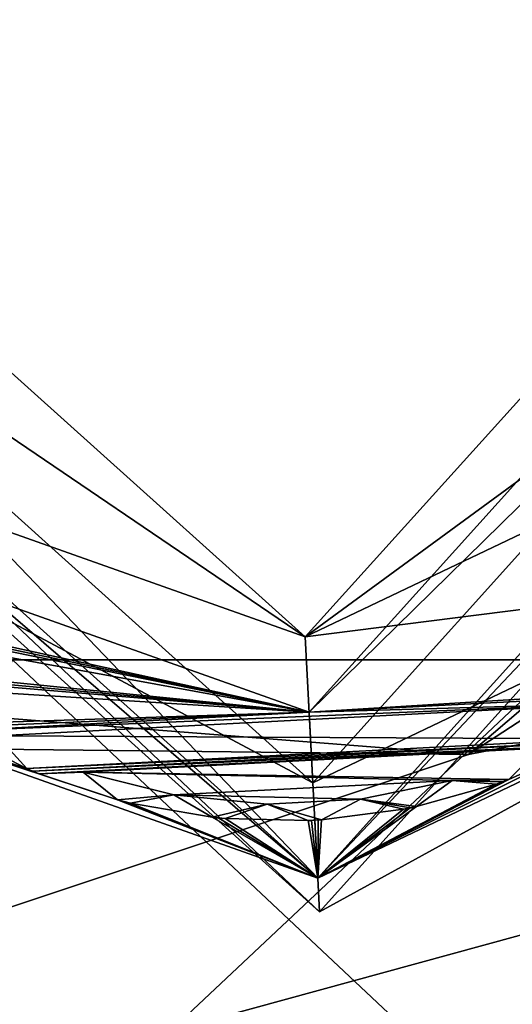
# Model space of a CAD drawing. Header units: inches. Extents: x -11.1 to 11.1, y -2.2 to 7.8.
# Tile 138 of 146: x -8.748 to -8.58, y 6.597 to 6.932. Entities that reach past the tile are written whole.
import ezdxf

# ---------------------------------------------------------------- set-up
doc = ezdxf.new("R2010")
doc.units = ezdxf.units.IN
doc.header["$LTSCALE"] = 101.851852
doc.header["$MEASUREMENT"] = 0
for name, color, linetype in [('19335', 7, 'CONTINUOUS'), ('19337', 7, 'CONTINUOUS'), ('19344', 7, 'CONTINUOUS'), ('19400', 7, 'CONTINUOUS'), ('19403', 7, 'CONTINUOUS'), ('19421', 7, 'CONTINUOUS'), ('29467', 7, 'CONTINUOUS'), ('29473', 7, 'CONTINUOUS'), ('29483', 7, 'CONTINUOUS'), ('29484', 7, 'CONTINUOUS'), ('29491', 7, 'CONTINUOUS'), ('29493', 7, 'CONTINUOUS'), ('29498', 7, 'CONTINUOUS'), ('29507', 7, 'CONTINUOUS'), ('29513', 7, 'CONTINUOUS'), ('29517', 7, 'CONTINUOUS'), ('29524', 7, 'CONTINUOUS'), ('29526', 7, 'CONTINUOUS'), ('29529', 7, 'CONTINUOUS'), ('29532', 7, 'CONTINUOUS'), ('29536', 7, 'CONTINUOUS'), ('29542', 7, 'CONTINUOUS'), ('29543', 7, 'CONTINUOUS'), ('29549', 7, 'CONTINUOUS'), ('29553', 7, 'CONTINUOUS'), ('29556', 7, 'CONTINUOUS'), ('29557', 7, 'CONTINUOUS'), ('29562', 7, 'CONTINUOUS'), ('29563', 7, 'CONTINUOUS'), ('29565', 7, 'CONTINUOUS'), ('29566', 7, 'CONTINUOUS'), ('29568', 7, 'CONTINUOUS'), ('29569', 7, 'CONTINUOUS'), ('29572', 7, 'CONTINUOUS'), ('29573', 7, 'CONTINUOUS'), ('29579', 7, 'CONTINUOUS'), ('29584', 7, 'CONTINUOUS'), ('29591', 7, 'CONTINUOUS'), ('29605', 7, 'CONTINUOUS'), ('29607', 7, 'CONTINUOUS'), ('29608', 7, 'CONTINUOUS')]:
    doc.layers.add(name, color=color, linetype=linetype)

msp = doc.modelspace()

# ---------------------------------------------------------------- linework, layer by layer
at = {"layer": '19335', "linetype": 'Continuous'}
for points in [[(-8.7503, 6.71441, 8.57625), (-8.5623, 6.71441, 8.57625), (-8.8933, 6.40333, 8.57625), (-8.7503, 6.71441, 8.57625)], [(-8.8933, 6.40333, 8.57625), (-8.5623, 6.71441, 8.57625), (-8.4193, 6.40333, 8.57625), (-8.8933, 6.40333, 8.57625)]]:
    msp.add_3dface(points, dxfattribs=at)
at = {"layer": '19337', "linetype": 'Continuous'}
for points in [[(-8.8933, 6.40333, 8.76425), (-8.4193, 6.40333, 8.76425), (-8.7503, 6.71441, 8.76425), (-8.8933, 6.40333, 8.76425)], [(-8.7503, 6.71441, 8.76425), (-8.4193, 6.40333, 8.76425), (-8.5623, 6.71441, 8.76425), (-8.7503, 6.71441, 8.76425)]]:
    msp.add_3dface(points, dxfattribs=at)
at = {"layer": '19344', "linetype": 'Continuous'}
for points in [[(-8.5623, 6.71441, 8.57625), (-8.7503, 6.71441, 8.57625), (-8.5623, 6.71441, 8.76425), (-8.5623, 6.71441, 8.57625)], [(-8.7503, 6.71441, 8.57625), (-8.7503, 6.71441, 8.76425), (-8.5623, 6.71441, 8.76425), (-8.7503, 6.71441, 8.57625)]]:
    msp.add_3dface(points, dxfattribs=at)
at = {"layer": '19400', "linetype": 'Continuous'}
for points in [[(-10.03306, 6.07514, 8.76425), (-9.70807, 6.31128, 8.76425), (-7.7431, 6.8491, 8.76425), (-10.03306, 6.07514, 8.76425)], [(-8.14349, 5.6877, 8.76425), (-10.03306, 6.07514, 8.76425), (-7.7431, 6.8491, 8.76425), (-8.14349, 5.6877, 8.76425)], [(-7.7431, 6.8491, 8.76425), (-9.70807, 6.31128, 8.76425), (-8.59518, 6.68218, 8.76425), (-7.7431, 6.8491, 8.76425)], [(-8.47516, 6.7847, 8.76425), (-7.7431, 6.8491, 8.76425), (-8.59518, 6.68218, 8.76425), (-8.47516, 6.7847, 8.76425)], [(-9.70807, 6.31128, 8.76425), (-9.58392, 6.69333, 8.76425), (-8.59518, 6.68218, 8.76425), (-9.70807, 6.31128, 8.76425)], [(-8.59518, 6.68218, 8.76425), (-9.58392, 6.69333, 8.76425), (-8.75255, 6.69457, 8.76425), (-8.59518, 6.68218, 8.76425)]]:
    msp.add_3dface(points, dxfattribs=at)
at = {"layer": '19403', "linetype": 'Continuous'}
for points in [[(-7.7431, 6.8491, 8.95225), (-7.82241, 7.18523, 8.95225), (-8.59518, 6.68218, 8.95225), (-7.7431, 6.8491, 8.95225)], [(-7.82241, 7.18523, 8.95225), (-8.47516, 6.7847, 8.95225), (-8.59518, 6.68218, 8.95225), (-7.82241, 7.18523, 8.95225)], [(-9.58392, 6.93433, 8.95225), (-9.58392, 6.69333, 8.95225), (-8.72265, 7.07449, 8.95225), (-9.58392, 6.93433, 8.95225)], [(-9.58392, 6.69333, 8.95225), (-8.84268, 6.97196, 8.95225), (-8.72265, 7.07449, 8.95225), (-9.58392, 6.69333, 8.95225)], [(-9.70807, 6.31128, 8.95225), (-10.03306, 6.07514, 8.95225), (-7.7431, 6.8491, 8.95225), (-9.70807, 6.31128, 8.95225)], [(-7.7431, 6.8491, 8.95225), (-10.03306, 6.07514, 8.95225), (-8.14349, 5.6877, 8.95225), (-7.7431, 6.8491, 8.95225)], [(-9.70807, 6.31128, 8.95225), (-7.7431, 6.8491, 8.95225), (-8.59518, 6.68218, 8.95225), (-9.70807, 6.31128, 8.95225)], [(-9.70807, 6.31128, 8.95225), (-8.59518, 6.68218, 8.95225), (-8.75255, 6.69457, 8.95225), (-9.70807, 6.31128, 8.95225)]]:
    msp.add_3dface(points, dxfattribs=at)
at = {"layer": '19421', "linetype": 'Continuous'}
for points in [[(-8.47516, 6.7847, 8.76425), (-8.59518, 6.68218, 8.76425), (-8.47516, 6.7847, 8.95225), (-8.47516, 6.7847, 8.76425)], [(-8.47516, 6.7847, 8.95225), (-8.59518, 6.68218, 8.76425), (-8.59518, 6.68218, 8.95225), (-8.47516, 6.7847, 8.95225)], [(-8.59518, 6.68218, 8.76425), (-8.75255, 6.69457, 8.76425), (-8.59518, 6.68218, 8.95225), (-8.59518, 6.68218, 8.76425)], [(-8.59518, 6.68218, 8.95225), (-8.75255, 6.69457, 8.76425), (-8.75255, 6.69457, 8.95225), (-8.59518, 6.68218, 8.95225)]]:
    msp.add_3dface(points, dxfattribs=at)
at = {"layer": '29467', "color": 9, "linetype": 'Continuous', "true_color": 0xc6c1bc}
for points in [[(-8.672, 7.12799, 9.17075), (-8.90857, 6.86525, 9.17075), (-8.6714, 7.1165, 9.18225), (-8.672, 7.12799, 9.17075)], [(-8.6714, 7.1165, 9.18225), (-8.90857, 6.86525, 9.17075), (-8.89709, 6.86586, 9.18225), (-8.6714, 7.1165, 9.18225)], [(-8.90857, 6.86525, 9.17075), (-8.64584, 6.62867, 9.17075), (-8.89709, 6.86586, 9.18225), (-8.90857, 6.86525, 9.17075)], [(-8.89709, 6.86586, 9.18225), (-8.64584, 6.62867, 9.17075), (-8.64644, 6.64016, 9.18225), (-8.89709, 6.86586, 9.18225)]]:
    msp.add_3dface(points, dxfattribs=at)
at = {"layer": '29473', "color": 9, "linetype": 'Continuous', "true_color": 0xc6c1bc}
for points in [[(-8.64522, 6.66001, 8.91625), (-8.63191, 6.66704, 8.91625), (-8.63191, 6.66704, 8.95225), (-8.64522, 6.66001, 8.91625)], [(-8.64522, 6.66001, 8.91625), (-8.63191, 6.66704, 8.95225), (-8.64522, 6.66001, 8.95225), (-8.64522, 6.66001, 8.91625)]]:
    msp.add_3dface(points, dxfattribs=at)
at = {"layer": '29483', "color": 9, "linetype": 'Continuous', "true_color": 0xc6c1bc}
for points in [[(-8.66969, 7.08405, 8.85025), (-8.81213, 7.01603, 8.83225), (-8.86463, 6.86755, 8.85025), (-8.66969, 7.08405, 8.85025)], [(-8.86463, 6.86748, 8.83225), (-8.64814, 6.67261, 8.83225), (-8.86463, 6.86755, 8.85025), (-8.86463, 6.86748, 8.83225)], [(-8.86463, 6.86755, 8.85025), (-8.64814, 6.67261, 8.83225), (-8.64814, 6.67261, 8.85025), (-8.86463, 6.86755, 8.85025)]]:
    msp.add_3dface(points, dxfattribs=at)
at = {"layer": '29484', "color": 9, "linetype": 'Continuous', "true_color": 0xc6c1bc}
for points in [[(-8.66709, 7.03437, 9.18225), (-8.81497, 6.87054, 9.18225), (-8.66709, 7.03437, 8.83225), (-8.66709, 7.03437, 9.18225)], [(-8.66709, 7.03437, 8.83225), (-8.81497, 6.87054, 9.18225), (-8.77505, 6.98286, 8.83225), (-8.66709, 7.03437, 8.83225)], [(-8.76349, 6.76224, 9.18225), (-8.65074, 6.72229, 9.18225), (-8.81493, 6.86978, 8.83225), (-8.76349, 6.76224, 9.18225)], [(-8.81493, 6.86978, 8.83225), (-8.65074, 6.72229, 9.18225), (-8.65074, 6.72229, 8.83225), (-8.81493, 6.86978, 8.83225)]]:
    msp.add_3dface(points, dxfattribs=at)
at = {"layer": '29491', "color": 9, "linetype": 'Continuous', "true_color": 0xc6c1bc}
for points in [[(-8.66844, 7.06006, 8.91625), (-8.66969, 7.08405, 8.85025), (-8.86463, 6.86755, 8.85025), (-8.66844, 7.06006, 8.91625)], [(-8.84065, 6.8689, 8.91625), (-8.66844, 7.06006, 8.91625), (-8.86463, 6.86755, 8.85025), (-8.84065, 6.8689, 8.91625)], [(-8.78085, 6.74324, 8.91625), (-8.86463, 6.86755, 8.85025), (-8.64814, 6.67261, 8.85025), (-8.78085, 6.74324, 8.91625)], [(-8.6494, 6.6966, 8.91625), (-8.78085, 6.74324, 8.91625), (-8.64814, 6.67261, 8.85025), (-8.6494, 6.6966, 8.91625)]]:
    msp.add_3dface(points, dxfattribs=at)
at = {"layer": '29493', "color": 9, "linetype": 'Continuous', "true_color": 0xc6c1bc}
for points in [[(-8.60072, 6.67342, 8.91625), (-8.58571, 6.67219, 8.91625), (-8.58571, 6.67219, 8.95225), (-8.60072, 6.67342, 8.91625)], [(-8.60072, 6.67342, 8.91625), (-8.58571, 6.67219, 8.95225), (-8.60072, 6.67342, 8.95225), (-8.60072, 6.67342, 8.91625)]]:
    msp.add_3dface(points, dxfattribs=at)
at = {"layer": '29498', "color": 9, "linetype": 'Continuous', "true_color": 0xc6c1bc}
for points in [[(-8.7413, 6.67569, 8.91625), (-8.72626, 6.67624, 8.91625), (-8.72626, 6.67624, 8.95225), (-8.7413, 6.67569, 8.91625)], [(-8.7413, 6.67569, 8.91625), (-8.72626, 6.67624, 8.95225), (-8.7413, 6.67569, 8.95225), (-8.7413, 6.67569, 8.91625)]]:
    msp.add_3dface(points, dxfattribs=at)
at = {"layer": '29507', "color": 9, "linetype": 'Continuous', "true_color": 0xc6c1bc}
for points in [[(-8.66969, 7.08405, 8.85025), (-8.53699, 7.01342, 8.91625), (-8.4532, 6.88911, 8.85025), (-8.66969, 7.08405, 8.85025)], [(-8.47719, 6.88776, 8.91625), (-8.6494, 6.6966, 8.91625), (-8.4532, 6.88911, 8.85025), (-8.47719, 6.88776, 8.91625)], [(-8.6494, 6.6966, 8.91625), (-8.64814, 6.67261, 8.85025), (-8.4532, 6.88911, 8.85025), (-8.6494, 6.6966, 8.91625)]]:
    msp.add_3dface(points, dxfattribs=at)
at = {"layer": '29513', "color": 9, "linetype": 'Continuous', "true_color": 0xc6c1bc}
for points in [[(-8.61725, 6.66359, 8.91625), (-8.61504, 6.66403, 8.91625), (-8.61725, 6.66359, 8.95225), (-8.61725, 6.66359, 8.91625)], [(-8.61504, 6.66403, 8.91625), (-8.61504, 6.66403, 8.95225), (-8.61725, 6.66359, 8.95225), (-8.61504, 6.66403, 8.91625)], [(-8.61504, 6.66403, 8.91625), (-8.61284, 6.66449, 8.91625), (-8.61504, 6.66403, 8.95225), (-8.61504, 6.66403, 8.91625)], [(-8.61284, 6.66449, 8.91625), (-8.61284, 6.66449, 8.95225), (-8.61504, 6.66403, 8.95225), (-8.61284, 6.66449, 8.91625)]]:
    msp.add_3dface(points, dxfattribs=at)
at = {"layer": '29517', "color": 9, "linetype": 'Continuous', "true_color": 0xc6c1bc}
for points in [[(-8.74546, 6.67743, 8.91625), (-8.74337, 6.67654, 8.91625), (-8.74546, 6.67743, 8.95225), (-8.74546, 6.67743, 8.91625)], [(-8.74337, 6.67654, 8.91625), (-8.74337, 6.67654, 8.95225), (-8.74546, 6.67743, 8.95225), (-8.74337, 6.67654, 8.91625)], [(-8.74337, 6.67654, 8.91625), (-8.7413, 6.67569, 8.91625), (-8.74337, 6.67654, 8.95225), (-8.74337, 6.67654, 8.91625)], [(-8.7413, 6.67569, 8.91625), (-8.7413, 6.67569, 8.95225), (-8.74337, 6.67654, 8.95225), (-8.7413, 6.67569, 8.91625)]]:
    msp.add_3dface(points, dxfattribs=at)
at = {"layer": '29524', "color": 9, "linetype": 'Continuous', "true_color": 0xc6c1bc}
for points in [[(-8.4532, 6.88918, 8.83225), (-8.66709, 7.03437, 8.83225), (-8.66969, 7.08405, 8.83225), (-8.4532, 6.88918, 8.83225)], [(-8.5029, 6.88689, 8.83225), (-8.66709, 7.03437, 8.83225), (-8.4532, 6.88918, 8.83225), (-8.5029, 6.88689, 8.83225)], [(-8.81493, 6.86978, 8.83225), (-8.65074, 6.72229, 8.83225), (-8.86463, 6.86748, 8.83225), (-8.81493, 6.86978, 8.83225)], [(-8.65074, 6.72229, 8.83225), (-8.64814, 6.67261, 8.83225), (-8.86463, 6.86748, 8.83225), (-8.65074, 6.72229, 8.83225)], [(-8.65074, 6.72229, 8.83225), (-8.54278, 6.7738, 8.83225), (-8.5057, 6.74063, 8.83225), (-8.65074, 6.72229, 8.83225)], [(-8.64814, 6.67261, 8.83225), (-8.65074, 6.72229, 8.83225), (-8.5057, 6.74063, 8.83225), (-8.64814, 6.67261, 8.83225)]]:
    msp.add_3dface(points, dxfattribs=at)
at = {"layer": '29526', "color": 9, "linetype": 'Continuous', "true_color": 0xc6c1bc}
for points in [[(-8.6714, 7.1165, 9.18225), (-8.89709, 6.86586, 9.18225), (-8.66709, 7.03437, 9.18225), (-8.6714, 7.1165, 9.18225)], [(-8.42074, 6.8908, 9.18225), (-8.6714, 7.1165, 9.18225), (-8.55434, 6.99442, 9.18225), (-8.42074, 6.8908, 9.18225)], [(-8.66709, 7.03437, 9.18225), (-8.89709, 6.86586, 9.18225), (-8.81497, 6.87054, 9.18225), (-8.66709, 7.03437, 9.18225)], [(-8.64644, 6.64016, 9.18225), (-8.42074, 6.8908, 9.18225), (-8.65074, 6.72229, 9.18225), (-8.64644, 6.64016, 9.18225)], [(-8.65074, 6.72229, 9.18225), (-8.42074, 6.8908, 9.18225), (-8.50286, 6.88613, 9.18225), (-8.65074, 6.72229, 9.18225)], [(-8.89709, 6.86586, 9.18225), (-8.64644, 6.64016, 9.18225), (-8.76349, 6.76224, 9.18225), (-8.89709, 6.86586, 9.18225)], [(-8.64644, 6.64016, 9.18225), (-8.65074, 6.72229, 9.18225), (-8.76349, 6.76224, 9.18225), (-8.64644, 6.64016, 9.18225)]]:
    msp.add_3dface(points, dxfattribs=at)
at = {"layer": '29529', "color": 9, "linetype": 'Continuous', "true_color": 0xc6c1bc}
for points in [[(-8.64972, 6.65977, 8.91625), (-8.6486, 6.65982, 8.91625), (-8.64972, 6.65977, 8.95225), (-8.64972, 6.65977, 8.91625)], [(-8.6486, 6.65982, 8.91625), (-8.6486, 6.65982, 8.95225), (-8.64972, 6.65977, 8.95225), (-8.6486, 6.65982, 8.91625)], [(-8.6486, 6.65982, 8.91625), (-8.64747, 6.65988, 8.91625), (-8.6486, 6.65982, 8.95225), (-8.6486, 6.65982, 8.91625)], [(-8.64747, 6.65988, 8.91625), (-8.64747, 6.65988, 8.95225), (-8.6486, 6.65982, 8.95225), (-8.64747, 6.65988, 8.91625)]]:
    msp.add_3dface(points, dxfattribs=at)
at = {"layer": '29532', "color": 9, "linetype": 'Continuous', "true_color": 0xc6c1bc}
for points in [[(-8.4532, 6.88918, 8.83225), (-8.66969, 7.08405, 8.83225), (-8.4532, 6.88911, 8.85025), (-8.4532, 6.88918, 8.83225)], [(-8.66969, 7.08405, 8.83225), (-8.66969, 7.08405, 8.85025), (-8.4532, 6.88911, 8.85025), (-8.66969, 7.08405, 8.83225)], [(-8.64814, 6.67261, 8.85025), (-8.5057, 6.74063, 8.83225), (-8.4532, 6.88911, 8.85025), (-8.64814, 6.67261, 8.85025)], [(-8.64814, 6.67261, 8.83225), (-8.5057, 6.74063, 8.83225), (-8.64814, 6.67261, 8.85025), (-8.64814, 6.67261, 8.83225)]]:
    msp.add_3dface(points, dxfattribs=at)
at = {"layer": '29536', "color": 9, "linetype": 'Continuous', "true_color": 0xc6c1bc}
for points in [[(-8.6824, 6.66085, 8.91625), (-8.68016, 6.66061, 8.91625), (-8.6824, 6.66085, 8.95225), (-8.6824, 6.66085, 8.91625)], [(-8.68016, 6.66061, 8.91625), (-8.68016, 6.66061, 8.95225), (-8.6824, 6.66085, 8.95225), (-8.68016, 6.66061, 8.91625)], [(-8.68016, 6.66061, 8.91625), (-8.67791, 6.66041, 8.91625), (-8.68016, 6.66061, 8.95225), (-8.68016, 6.66061, 8.91625)], [(-8.67791, 6.66041, 8.91625), (-8.67791, 6.66041, 8.95225), (-8.68016, 6.66061, 8.95225), (-8.67791, 6.66041, 8.91625)]]:
    msp.add_3dface(points, dxfattribs=at)
at = {"layer": '29542', "color": 9, "linetype": 'Continuous', "true_color": 0xc6c1bc}
for points in [[(-8.71455, 6.66677, 8.91625), (-8.71237, 6.66621, 8.91625), (-8.71455, 6.66677, 8.95225), (-8.71455, 6.66677, 8.91625)], [(-8.71237, 6.66621, 8.91625), (-8.71237, 6.66621, 8.95225), (-8.71455, 6.66677, 8.95225), (-8.71237, 6.66621, 8.91625)], [(-8.71237, 6.66621, 8.91625), (-8.71018, 6.66567, 8.91625), (-8.71237, 6.66621, 8.95225), (-8.71237, 6.66621, 8.91625)], [(-8.71018, 6.66567, 8.91625), (-8.71018, 6.66567, 8.95225), (-8.71237, 6.66621, 8.95225), (-8.71018, 6.66567, 8.91625)]]:
    msp.add_3dface(points, dxfattribs=at)
at = {"layer": '29543', "color": 9, "linetype": 'Continuous', "true_color": 0xc6c1bc}
for points in [[(-8.58148, 6.67375, 8.91625), (-8.57083, 6.68439, 8.91625), (-8.57083, 6.68439, 8.95225), (-8.58148, 6.67375, 8.91625)], [(-8.58148, 6.67375, 8.91625), (-8.57083, 6.68439, 8.95225), (-8.58148, 6.67375, 8.95225), (-8.58148, 6.67375, 8.91625)]]:
    msp.add_3dface(points, dxfattribs=at)
at = {"layer": '29549', "color": 9, "linetype": 'Continuous', "true_color": 0xc6c1bc}
for points in [[(-8.69539, 6.66846, 8.91625), (-8.6824, 6.66085, 8.91625), (-8.6824, 6.66085, 8.95225), (-8.69539, 6.66846, 8.91625)], [(-8.69539, 6.66846, 8.91625), (-8.6824, 6.66085, 8.95225), (-8.69539, 6.66846, 8.95225), (-8.69539, 6.66846, 8.91625)]]:
    msp.add_3dface(points, dxfattribs=at)
at = {"layer": '29553', "color": 9, "linetype": 'Continuous', "true_color": 0xc6c1bc}
for points in [[(-8.63191, 6.66704, 8.91625), (-8.61725, 6.66359, 8.91625), (-8.61725, 6.66359, 8.95225), (-8.63191, 6.66704, 8.91625)], [(-8.63191, 6.66704, 8.91625), (-8.61725, 6.66359, 8.95225), (-8.63191, 6.66704, 8.95225), (-8.63191, 6.66704, 8.91625)]]:
    msp.add_3dface(points, dxfattribs=at)
at = {"layer": '29556', "color": 9, "linetype": 'Continuous', "true_color": 0xc6c1bc}
for points in [[(-8.48153, 6.71891, 8.95225), (-8.64644, 6.64016, 8.95225), (-8.55581, 6.68541, 8.95225), (-8.48153, 6.71891, 8.95225)], [(-8.64644, 6.64016, 8.95225), (-8.81852, 6.70111, 8.95225), (-8.71455, 6.66677, 8.95225), (-8.64644, 6.64016, 8.95225)], [(-8.71455, 6.66677, 8.95225), (-8.81852, 6.70111, 8.95225), (-8.7413, 6.67569, 8.95225), (-8.71455, 6.66677, 8.95225)], [(-8.7413, 6.67569, 8.95225), (-8.81852, 6.70111, 8.95225), (-8.74337, 6.67654, 8.95225), (-8.7413, 6.67569, 8.95225)], [(-8.74337, 6.67654, 8.95225), (-8.81852, 6.70111, 8.95225), (-8.74546, 6.67743, 8.95225), (-8.74337, 6.67654, 8.95225)], [(-8.74546, 6.67743, 8.95225), (-8.81852, 6.70111, 8.95225), (-8.77059, 6.69023, 8.95225), (-8.74546, 6.67743, 8.95225)], [(-8.75563, 6.68854, 8.95225), (-8.74546, 6.67743, 8.95225), (-8.77059, 6.69023, 8.95225), (-8.75563, 6.68854, 8.95225)], [(-8.55581, 6.68541, 8.95225), (-8.64644, 6.64016, 8.95225), (-8.58148, 6.67375, 8.95225), (-8.55581, 6.68541, 8.95225)], [(-8.57083, 6.68439, 8.95225), (-8.55581, 6.68541, 8.95225), (-8.58148, 6.67375, 8.95225), (-8.57083, 6.68439, 8.95225)], [(-8.72626, 6.67624, 8.95225), (-8.71455, 6.66677, 8.95225), (-8.7413, 6.67569, 8.95225), (-8.72626, 6.67624, 8.95225)], [(-8.58148, 6.67375, 8.95225), (-8.64644, 6.64016, 8.95225), (-8.58359, 6.67296, 8.95225), (-8.58148, 6.67375, 8.95225)], [(-8.60072, 6.67342, 8.95225), (-8.58571, 6.67219, 8.95225), (-8.61284, 6.66449, 8.95225), (-8.60072, 6.67342, 8.95225)], [(-8.58359, 6.67296, 8.95225), (-8.64644, 6.64016, 8.95225), (-8.58571, 6.67219, 8.95225), (-8.58359, 6.67296, 8.95225)], [(-8.58571, 6.67219, 8.95225), (-8.64644, 6.64016, 8.95225), (-8.61284, 6.66449, 8.95225), (-8.58571, 6.67219, 8.95225)], [(-8.71237, 6.66621, 8.95225), (-8.64644, 6.64016, 8.95225), (-8.71455, 6.66677, 8.95225), (-8.71237, 6.66621, 8.95225)], [(-8.69539, 6.66846, 8.95225), (-8.6824, 6.66085, 8.95225), (-8.71018, 6.66567, 8.95225), (-8.69539, 6.66846, 8.95225)], [(-8.63191, 6.66704, 8.95225), (-8.61725, 6.66359, 8.95225), (-8.64522, 6.66001, 8.95225), (-8.63191, 6.66704, 8.95225)], [(-8.71018, 6.66567, 8.95225), (-8.64644, 6.64016, 8.95225), (-8.71237, 6.66621, 8.95225), (-8.71018, 6.66567, 8.95225)], [(-8.6824, 6.66085, 8.95225), (-8.64644, 6.64016, 8.95225), (-8.71018, 6.66567, 8.95225), (-8.6824, 6.66085, 8.95225)], [(-8.6637, 6.66537, 8.95225), (-8.64972, 6.65977, 8.95225), (-8.67791, 6.66041, 8.95225), (-8.6637, 6.66537, 8.95225)], [(-8.61284, 6.66449, 8.95225), (-8.64644, 6.64016, 8.95225), (-8.61504, 6.66403, 8.95225), (-8.61284, 6.66449, 8.95225)], [(-8.61504, 6.66403, 8.95225), (-8.64644, 6.64016, 8.95225), (-8.61725, 6.66359, 8.95225), (-8.61504, 6.66403, 8.95225)], [(-8.61725, 6.66359, 8.95225), (-8.64644, 6.64016, 8.95225), (-8.64522, 6.66001, 8.95225), (-8.61725, 6.66359, 8.95225)], [(-8.68016, 6.66061, 8.95225), (-8.64644, 6.64016, 8.95225), (-8.6824, 6.66085, 8.95225), (-8.68016, 6.66061, 8.95225)], [(-8.67791, 6.66041, 8.95225), (-8.64644, 6.64016, 8.95225), (-8.68016, 6.66061, 8.95225), (-8.67791, 6.66041, 8.95225)], [(-8.64972, 6.65977, 8.95225), (-8.64644, 6.64016, 8.95225), (-8.67791, 6.66041, 8.95225), (-8.64972, 6.65977, 8.95225)], [(-8.6486, 6.65982, 8.95225), (-8.64644, 6.64016, 8.95225), (-8.64972, 6.65977, 8.95225), (-8.6486, 6.65982, 8.95225)], [(-8.64747, 6.65988, 8.95225), (-8.64644, 6.64016, 8.95225), (-8.6486, 6.65982, 8.95225), (-8.64747, 6.65988, 8.95225)], [(-8.64635, 6.65994, 8.95225), (-8.64644, 6.64016, 8.95225), (-8.64747, 6.65988, 8.95225), (-8.64635, 6.65994, 8.95225)], [(-8.64522, 6.66001, 8.95225), (-8.64644, 6.64016, 8.95225), (-8.64635, 6.65994, 8.95225), (-8.64522, 6.66001, 8.95225)]]:
    msp.add_3dface(points, dxfattribs=at)
at = {"layer": '29557', "color": 9, "linetype": 'Continuous', "true_color": 0xc6c1bc}
for points in [[(-8.672, 7.12799, 8.96375), (-8.8363, 7.03775, 8.95225), (-8.90857, 6.86525, 8.96375), (-8.672, 7.12799, 8.96375)], [(-8.81852, 6.70111, 8.95225), (-8.64644, 6.64016, 8.95225), (-8.90857, 6.86525, 8.96375), (-8.81852, 6.70111, 8.95225)], [(-8.64644, 6.64016, 8.95225), (-8.64584, 6.62867, 8.96375), (-8.90857, 6.86525, 8.96375), (-8.64644, 6.64016, 8.95225)]]:
    msp.add_3dface(points, dxfattribs=at)
at = {"layer": '29562', "color": 9, "linetype": 'Continuous', "true_color": 0xc6c1bc}
for points in [[(-8.79143, 7.05238, 8.91625), (-8.66844, 7.06006, 8.91625), (-8.84065, 6.8689, 8.91625), (-8.79143, 7.05238, 8.91625)], [(-8.47719, 6.88776, 8.91625), (-8.5264, 6.70429, 8.91625), (-8.6494, 6.6966, 8.91625), (-8.47719, 6.88776, 8.91625)], [(-8.6494, 6.6966, 8.91625), (-8.82406, 6.73488, 8.91625), (-8.78085, 6.74324, 8.91625), (-8.6494, 6.6966, 8.91625)], [(-8.82257, 6.73318, 8.91625), (-8.82406, 6.73488, 8.91625), (-8.6494, 6.6966, 8.91625), (-8.82257, 6.73318, 8.91625)], [(-8.82107, 6.7315, 8.91625), (-8.82257, 6.73318, 8.91625), (-8.6494, 6.6966, 8.91625), (-8.82107, 6.7315, 8.91625)], [(-8.80727, 6.72547, 8.91625), (-8.82107, 6.7315, 8.91625), (-8.6494, 6.6966, 8.91625), (-8.80727, 6.72547, 8.91625)], [(-8.80083, 6.71186, 8.91625), (-8.80727, 6.72547, 8.91625), (-8.6494, 6.6966, 8.91625), (-8.80083, 6.71186, 8.91625)], [(-8.79911, 6.71041, 8.91625), (-8.80083, 6.71186, 8.91625), (-8.6494, 6.6966, 8.91625), (-8.79911, 6.71041, 8.91625)], [(-8.79737, 6.70898, 8.91625), (-8.79911, 6.71041, 8.91625), (-8.6494, 6.6966, 8.91625), (-8.79737, 6.70898, 8.91625)], [(-8.78283, 6.70507, 8.91625), (-8.79737, 6.70898, 8.91625), (-8.6494, 6.6966, 8.91625), (-8.78283, 6.70507, 8.91625)], [(-8.77444, 6.69257, 8.91625), (-8.78283, 6.70507, 8.91625), (-8.6494, 6.6966, 8.91625), (-8.77444, 6.69257, 8.91625)], [(-8.5264, 6.70429, 8.91625), (-8.5282, 6.70293, 8.91625), (-8.6494, 6.6966, 8.91625), (-8.5264, 6.70429, 8.91625)], [(-8.5282, 6.70293, 8.91625), (-8.54291, 6.69968, 8.91625), (-8.6494, 6.6966, 8.91625), (-8.5282, 6.70293, 8.91625)], [(-8.77252, 6.69139, 8.91625), (-8.77444, 6.69257, 8.91625), (-8.6494, 6.6966, 8.91625), (-8.77252, 6.69139, 8.91625)], [(-8.77059, 6.69023, 8.91625), (-8.77252, 6.69139, 8.91625), (-8.6494, 6.6966, 8.91625), (-8.77059, 6.69023, 8.91625)], [(-8.75563, 6.68854, 8.91625), (-8.77059, 6.69023, 8.91625), (-8.54291, 6.69968, 8.91625), (-8.75563, 6.68854, 8.91625)], [(-8.77059, 6.69023, 8.91625), (-8.6494, 6.6966, 8.91625), (-8.54291, 6.69968, 8.91625), (-8.77059, 6.69023, 8.91625)], [(-8.55185, 6.68757, 8.91625), (-8.75563, 6.68854, 8.91625), (-8.54291, 6.69968, 8.91625), (-8.55185, 6.68757, 8.91625)], [(-8.74546, 6.67743, 8.91625), (-8.75563, 6.68854, 8.91625), (-8.55185, 6.68757, 8.91625), (-8.74546, 6.67743, 8.91625)], [(-8.55384, 6.68647, 8.91625), (-8.74546, 6.67743, 8.91625), (-8.55185, 6.68757, 8.91625), (-8.55384, 6.68647, 8.91625)], [(-8.74337, 6.67654, 8.91625), (-8.74546, 6.67743, 8.91625), (-8.55384, 6.68647, 8.91625), (-8.74337, 6.67654, 8.91625)], [(-8.55581, 6.68541, 8.91625), (-8.74337, 6.67654, 8.91625), (-8.55384, 6.68647, 8.91625), (-8.55581, 6.68541, 8.91625)], [(-8.7413, 6.67569, 8.91625), (-8.74337, 6.67654, 8.91625), (-8.55581, 6.68541, 8.91625), (-8.7413, 6.67569, 8.91625)], [(-8.57083, 6.68439, 8.91625), (-8.7413, 6.67569, 8.91625), (-8.55581, 6.68541, 8.91625), (-8.57083, 6.68439, 8.91625)], [(-8.72626, 6.67624, 8.91625), (-8.7413, 6.67569, 8.91625), (-8.57083, 6.68439, 8.91625), (-8.72626, 6.67624, 8.91625)], [(-8.58148, 6.67375, 8.91625), (-8.72626, 6.67624, 8.91625), (-8.57083, 6.68439, 8.91625), (-8.58148, 6.67375, 8.91625)], [(-8.71455, 6.66677, 8.91625), (-8.72626, 6.67624, 8.91625), (-8.69539, 6.66846, 8.91625), (-8.71455, 6.66677, 8.91625)], [(-8.69539, 6.66846, 8.91625), (-8.72626, 6.67624, 8.91625), (-8.60072, 6.67342, 8.91625), (-8.69539, 6.66846, 8.91625)], [(-8.60072, 6.67342, 8.91625), (-8.72626, 6.67624, 8.91625), (-8.58148, 6.67375, 8.91625), (-8.60072, 6.67342, 8.91625)], [(-8.63191, 6.66704, 8.91625), (-8.69539, 6.66846, 8.91625), (-8.60072, 6.67342, 8.91625), (-8.63191, 6.66704, 8.91625)], [(-8.61284, 6.66449, 8.91625), (-8.63191, 6.66704, 8.91625), (-8.60072, 6.67342, 8.91625), (-8.61284, 6.66449, 8.91625)], [(-8.58359, 6.67296, 8.91625), (-8.60072, 6.67342, 8.91625), (-8.58148, 6.67375, 8.91625), (-8.58359, 6.67296, 8.91625)], [(-8.58571, 6.67219, 8.91625), (-8.60072, 6.67342, 8.91625), (-8.58359, 6.67296, 8.91625), (-8.58571, 6.67219, 8.91625)], [(-8.71018, 6.66567, 8.91625), (-8.71455, 6.66677, 8.91625), (-8.69539, 6.66846, 8.91625), (-8.71018, 6.66567, 8.91625)], [(-8.71237, 6.66621, 8.91625), (-8.71455, 6.66677, 8.91625), (-8.71018, 6.66567, 8.91625), (-8.71237, 6.66621, 8.91625)], [(-8.6824, 6.66085, 8.91625), (-8.69539, 6.66846, 8.91625), (-8.6637, 6.66537, 8.91625), (-8.6824, 6.66085, 8.91625)], [(-8.6637, 6.66537, 8.91625), (-8.69539, 6.66846, 8.91625), (-8.63191, 6.66704, 8.91625), (-8.6637, 6.66537, 8.91625)], [(-8.64522, 6.66001, 8.91625), (-8.6637, 6.66537, 8.91625), (-8.63191, 6.66704, 8.91625), (-8.64522, 6.66001, 8.91625)], [(-8.61725, 6.66359, 8.91625), (-8.63191, 6.66704, 8.91625), (-8.61504, 6.66403, 8.91625), (-8.61725, 6.66359, 8.91625)], [(-8.61504, 6.66403, 8.91625), (-8.63191, 6.66704, 8.91625), (-8.61284, 6.66449, 8.91625), (-8.61504, 6.66403, 8.91625)], [(-8.67791, 6.66041, 8.91625), (-8.6824, 6.66085, 8.91625), (-8.6637, 6.66537, 8.91625), (-8.67791, 6.66041, 8.91625)], [(-8.64972, 6.65977, 8.91625), (-8.6637, 6.66537, 8.91625), (-8.64522, 6.66001, 8.91625), (-8.64972, 6.65977, 8.91625)], [(-8.68016, 6.66061, 8.91625), (-8.6824, 6.66085, 8.91625), (-8.67791, 6.66041, 8.91625), (-8.68016, 6.66061, 8.91625)], [(-8.64635, 6.65994, 8.91625), (-8.64972, 6.65977, 8.91625), (-8.64522, 6.66001, 8.91625), (-8.64635, 6.65994, 8.91625)], [(-8.6486, 6.65982, 8.91625), (-8.64972, 6.65977, 8.91625), (-8.64635, 6.65994, 8.91625), (-8.6486, 6.65982, 8.91625)], [(-8.64747, 6.65988, 8.91625), (-8.6486, 6.65982, 8.91625), (-8.64635, 6.65994, 8.91625), (-8.64747, 6.65988, 8.91625)]]:
    msp.add_3dface(points, dxfattribs=at)
at = {"layer": '29563', "color": 9, "linetype": 'Continuous', "true_color": 0xc6c1bc}
for points in [[(-8.71018, 6.66567, 8.91625), (-8.69539, 6.66846, 8.91625), (-8.69539, 6.66846, 8.95225), (-8.71018, 6.66567, 8.91625)], [(-8.71018, 6.66567, 8.91625), (-8.69539, 6.66846, 8.95225), (-8.71018, 6.66567, 8.95225), (-8.71018, 6.66567, 8.91625)]]:
    msp.add_3dface(points, dxfattribs=at)
at = {"layer": '29565', "color": 9, "linetype": 'Continuous', "true_color": 0xc6c1bc}
for points in [[(-8.672, 7.12799, 8.96375), (-8.90857, 6.86525, 8.96375), (-8.672, 7.12799, 9.17075), (-8.672, 7.12799, 8.96375)], [(-8.672, 7.12799, 9.17075), (-8.90857, 6.86525, 8.96375), (-8.90857, 6.86525, 9.17075), (-8.672, 7.12799, 9.17075)], [(-8.90857, 6.86525, 8.96375), (-8.64584, 6.62867, 8.96375), (-8.90857, 6.86525, 9.17075), (-8.90857, 6.86525, 8.96375)], [(-8.90857, 6.86525, 9.17075), (-8.64584, 6.62867, 8.96375), (-8.64584, 6.62867, 9.17075), (-8.90857, 6.86525, 9.17075)]]:
    msp.add_3dface(points, dxfattribs=at)
at = {"layer": '29566', "color": 9, "linetype": 'Continuous', "true_color": 0xc6c1bc}
for points in [[(-8.40926, 6.89141, 8.96375), (-8.6714, 7.1165, 8.95225), (-8.672, 7.12799, 8.96375), (-8.40926, 6.89141, 8.96375)], [(-8.49931, 7.05555, 8.95225), (-8.6714, 7.1165, 8.95225), (-8.40926, 6.89141, 8.96375), (-8.49931, 7.05555, 8.95225)], [(-8.64584, 6.62867, 8.96375), (-8.48153, 6.71891, 8.95225), (-8.40926, 6.89141, 8.96375), (-8.64584, 6.62867, 8.96375)], [(-8.64644, 6.64016, 8.95225), (-8.48153, 6.71891, 8.95225), (-8.64584, 6.62867, 8.96375), (-8.64644, 6.64016, 8.95225)]]:
    msp.add_3dface(points, dxfattribs=at)
at = {"layer": '29568', "color": 9, "linetype": 'Continuous', "true_color": 0xc6c1bc}
for points in [[(-8.55434, 6.99442, 9.18225), (-8.66709, 7.03437, 9.18225), (-8.5029, 6.88689, 8.83225), (-8.55434, 6.99442, 9.18225)], [(-8.66709, 7.03437, 9.18225), (-8.66709, 7.03437, 8.83225), (-8.5029, 6.88689, 8.83225), (-8.66709, 7.03437, 9.18225)], [(-8.65074, 6.72229, 9.18225), (-8.50286, 6.88613, 9.18225), (-8.65074, 6.72229, 8.83225), (-8.65074, 6.72229, 9.18225)], [(-8.65074, 6.72229, 8.83225), (-8.50286, 6.88613, 9.18225), (-8.54278, 6.7738, 8.83225), (-8.65074, 6.72229, 8.83225)]]:
    msp.add_3dface(points, dxfattribs=at)
at = {"layer": '29569', "color": 9, "linetype": 'Continuous', "true_color": 0xc6c1bc}
for points in [[(-8.61284, 6.66449, 8.91625), (-8.60072, 6.67342, 8.91625), (-8.60072, 6.67342, 8.95225), (-8.61284, 6.66449, 8.91625)], [(-8.61284, 6.66449, 8.91625), (-8.60072, 6.67342, 8.95225), (-8.61284, 6.66449, 8.95225), (-8.61284, 6.66449, 8.91625)]]:
    msp.add_3dface(points, dxfattribs=at)
at = {"layer": '29572', "color": 9, "linetype": 'Continuous', "true_color": 0xc6c1bc}
for points in [[(-8.58359, 6.67296, 8.91625), (-8.58148, 6.67375, 8.91625), (-8.58359, 6.67296, 8.95225), (-8.58359, 6.67296, 8.91625)], [(-8.58148, 6.67375, 8.91625), (-8.58148, 6.67375, 8.95225), (-8.58359, 6.67296, 8.95225), (-8.58148, 6.67375, 8.91625)], [(-8.58571, 6.67219, 8.91625), (-8.58359, 6.67296, 8.91625), (-8.58571, 6.67219, 8.95225), (-8.58571, 6.67219, 8.91625)], [(-8.58359, 6.67296, 8.91625), (-8.58359, 6.67296, 8.95225), (-8.58571, 6.67219, 8.95225), (-8.58359, 6.67296, 8.91625)]]:
    msp.add_3dface(points, dxfattribs=at)
at = {"layer": '29573', "color": 9, "linetype": 'Continuous', "true_color": 0xc6c1bc}
for points in [[(-8.40926, 6.89141, 8.96375), (-8.672, 7.12799, 8.96375), (-8.40926, 6.89141, 9.17075), (-8.40926, 6.89141, 8.96375)], [(-8.672, 7.12799, 8.96375), (-8.672, 7.12799, 9.17075), (-8.40926, 6.89141, 9.17075), (-8.672, 7.12799, 8.96375)], [(-8.64584, 6.62867, 8.96375), (-8.40926, 6.89141, 8.96375), (-8.64584, 6.62867, 9.17075), (-8.64584, 6.62867, 8.96375)], [(-8.64584, 6.62867, 9.17075), (-8.40926, 6.89141, 8.96375), (-8.40926, 6.89141, 9.17075), (-8.64584, 6.62867, 9.17075)]]:
    msp.add_3dface(points, dxfattribs=at)
at = {"layer": '29579', "color": 9, "linetype": 'Continuous', "true_color": 0xc6c1bc}
for points in [[(-8.64747, 6.65988, 8.91625), (-8.64635, 6.65994, 8.91625), (-8.64747, 6.65988, 8.95225), (-8.64747, 6.65988, 8.91625)], [(-8.64635, 6.65994, 8.91625), (-8.64635, 6.65994, 8.95225), (-8.64747, 6.65988, 8.95225), (-8.64635, 6.65994, 8.91625)], [(-8.64635, 6.65994, 8.91625), (-8.64522, 6.66001, 8.91625), (-8.64635, 6.65994, 8.95225), (-8.64635, 6.65994, 8.91625)], [(-8.64522, 6.66001, 8.91625), (-8.64522, 6.66001, 8.95225), (-8.64635, 6.65994, 8.95225), (-8.64522, 6.66001, 8.91625)]]:
    msp.add_3dface(points, dxfattribs=at)
at = {"layer": '29584', "color": 9, "linetype": 'Continuous', "true_color": 0xc6c1bc}
for points in [[(-8.6637, 6.66537, 8.91625), (-8.64972, 6.65977, 8.91625), (-8.64972, 6.65977, 8.95225), (-8.6637, 6.66537, 8.91625)], [(-8.6637, 6.66537, 8.91625), (-8.64972, 6.65977, 8.95225), (-8.6637, 6.66537, 8.95225), (-8.6637, 6.66537, 8.91625)]]:
    msp.add_3dface(points, dxfattribs=at)
at = {"layer": '29591', "color": 9, "linetype": 'Continuous', "true_color": 0xc6c1bc}
for points in [[(-8.672, 7.12799, 9.17075), (-8.6714, 7.1165, 9.18225), (-8.42074, 6.8908, 9.18225), (-8.672, 7.12799, 9.17075)], [(-8.672, 7.12799, 9.17075), (-8.42074, 6.8908, 9.18225), (-8.40926, 6.89141, 9.17075), (-8.672, 7.12799, 9.17075)], [(-8.64644, 6.64016, 9.18225), (-8.64584, 6.62867, 9.17075), (-8.40926, 6.89141, 9.17075), (-8.64644, 6.64016, 9.18225)], [(-8.42074, 6.8908, 9.18225), (-8.64644, 6.64016, 9.18225), (-8.40926, 6.89141, 9.17075), (-8.42074, 6.8908, 9.18225)]]:
    msp.add_3dface(points, dxfattribs=at)
at = {"layer": '29605', "color": 9, "linetype": 'Continuous', "true_color": 0xc6c1bc}
for points in [[(-8.72626, 6.67624, 8.91625), (-8.71455, 6.66677, 8.91625), (-8.71455, 6.66677, 8.95225), (-8.72626, 6.67624, 8.91625)], [(-8.72626, 6.67624, 8.91625), (-8.71455, 6.66677, 8.95225), (-8.72626, 6.67624, 8.95225), (-8.72626, 6.67624, 8.91625)]]:
    msp.add_3dface(points, dxfattribs=at)
at = {"layer": '29607', "color": 9, "linetype": 'Continuous', "true_color": 0xc6c1bc}
for points in [[(-8.67791, 6.66041, 8.91625), (-8.6637, 6.66537, 8.91625), (-8.6637, 6.66537, 8.95225), (-8.67791, 6.66041, 8.91625)], [(-8.67791, 6.66041, 8.91625), (-8.6637, 6.66537, 8.95225), (-8.67791, 6.66041, 8.95225), (-8.67791, 6.66041, 8.91625)]]:
    msp.add_3dface(points, dxfattribs=at)
at = {"layer": '29608', "color": 9, "linetype": 'Continuous', "true_color": 0xc6c1bc}
for points in [[(-8.75563, 6.68854, 8.91625), (-8.74546, 6.67743, 8.91625), (-8.74546, 6.67743, 8.95225), (-8.75563, 6.68854, 8.91625)], [(-8.75563, 6.68854, 8.91625), (-8.74546, 6.67743, 8.95225), (-8.75563, 6.68854, 8.95225), (-8.75563, 6.68854, 8.91625)]]:
    msp.add_3dface(points, dxfattribs=at)

doc.saveas('drawing.dxf')
